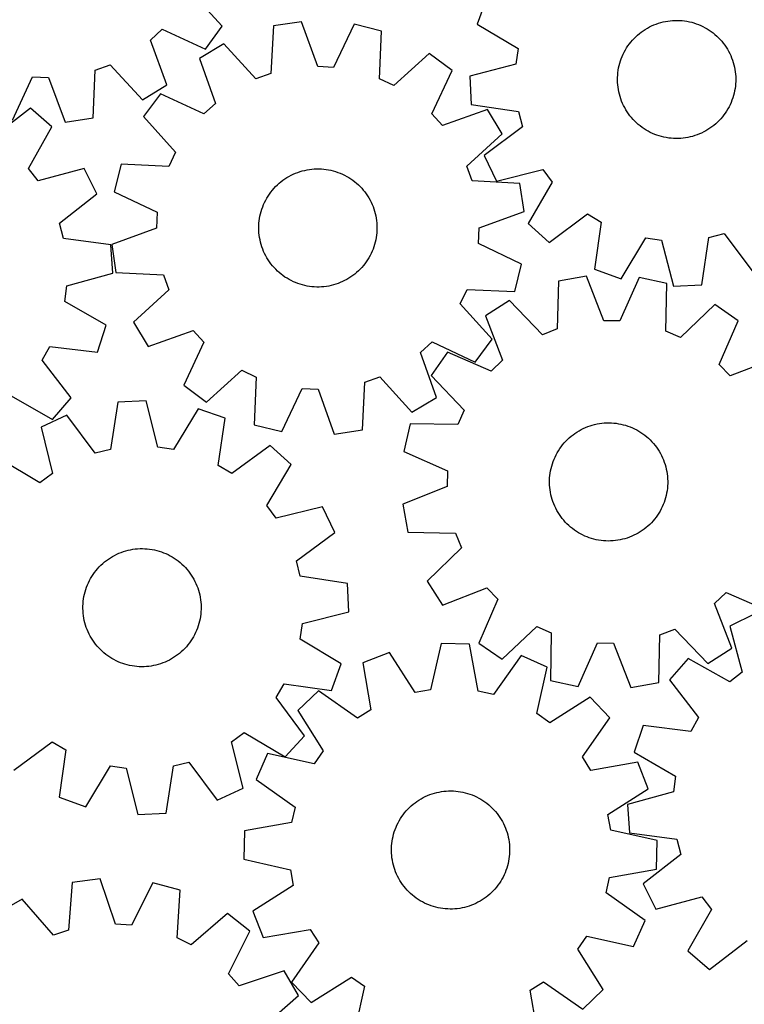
# Model space of a CAD drawing. Header units: millimetres. Extents: x 7 to 1243, y 7 to 1479.
# Tile 5 of 24: x 361 to 655, y 441 to 841. Entities that reach past the tile are written whole.
import ezdxf

# ---------------------------------------------------------------- set-up
doc = ezdxf.new("R2010")
doc.units = ezdxf.units.MM
doc.layers.add('CUT', color=7, linetype='CONTINUOUS', true_color=0x000000)

msp = doc.modelspace()

# ---------------------------------------------------------------- linework, layer by layer
at = {"layer": 'CUT'}
for p, q in [((442.809301, 838.122373), (429.716133, 852.405628)), ((550.228732, 849.830075), (546.386745, 838.952363)), ((474.974061, 839.909983), (463.564416, 838.205436)), ((481.583504, 821.695767), (474.974061, 839.909983)), ((621.800033, 839.83753), (622.75726, 840.043473)), ((622.75726, 840.043473), (623.72209, 840.210201)), ((623.72209, 840.210201), (624.692918, 840.337436)), ((624.692918, 840.337436), (625.668127, 840.424966)), ((625.668127, 840.424966), (626.646095, 840.472646)), ((626.646095, 840.472646), (627.625194, 840.480396)), ((627.625194, 840.480396), (628.603795, 840.448204)), ((628.603795, 840.448204), (629.580268, 840.376123)), ((629.580268, 840.376123), (630.552988, 840.264273)), ((630.552988, 840.264273), (631.520337, 840.11284)), ((631.520337, 840.11284), (632.480703, 839.922076)), ((632.480703, 839.922076), (633.43249, 839.692299)), ((413.67844, 832.497262), (418.403173, 836.858408)), ((418.403173, 836.858408), (436.021683, 828.794259)), ((436.021683, 828.794259), (442.809301, 838.122373)), ((463.564416, 838.205436), (462.566986, 818.854789)), ((496.332588, 838.882893), (488.005911, 821.386926)), ((507.526027, 836.091407), (496.332588, 838.882893)), ((506.662078, 816.734341), (507.526027, 836.091407)), ((546.386745, 838.952363), (563.012777, 829.001611)), ((612.986841, 835.728061), (613.783782, 836.296902)), ((613.783782, 836.296902), (614.603263, 836.832763)), ((614.603263, 836.832763), (615.443918, 837.334752)), ((615.443918, 837.334752), (616.30435, 837.802035)), ((616.30435, 837.802035), (617.183125, 838.233833)), ((617.183125, 838.233833), (618.078781, 838.629428)), ((618.078781, 838.629428), (618.989828, 838.988161)), ((618.989828, 838.988161), (619.914748, 839.309435)), ((619.914748, 839.309435), (620.852003, 839.592715)), ((620.852003, 839.592715), (621.800033, 839.83753)), ((633.43249, 839.692299), (634.374112, 839.423892)), ((634.374112, 839.423892), (635.304003, 839.1173)), ((635.304003, 839.1173), (636.220614, 838.773034)), ((636.220614, 838.773034), (637.122421, 838.391668)), ((637.122421, 838.391668), (638.007921, 837.973836)), ((638.007921, 837.973836), (638.875642, 837.520233)), ((638.875642, 837.520233), (639.724139, 837.031614)), ((639.724139, 837.031614), (640.552, 836.508793)), ((640.552, 836.508793), (641.357847, 835.95264)), ((641.357847, 835.95264), (642.140338, 835.36408)), ((420.308985, 814.290717), (413.67844, 832.497262)), ((608.749892, 831.679105), (609.385209, 832.424134)), ((609.385209, 832.424134), (610.050385, 833.14263)), ((610.050385, 833.14263), (610.744314, 833.833396)), ((610.744314, 833.833396), (611.465841, 834.495282)), ((611.465841, 834.495282), (612.213765, 835.127188)), ((612.213765, 835.127188), (612.986841, 835.728061)), ((642.140338, 835.36408), (642.898172, 834.744094)), ((642.898172, 834.744094), (643.630086, 834.093712)), ((643.630086, 834.093712), (644.334863, 833.414018)), ((644.334863, 833.414018), (645.011331, 832.706143)), ((645.011331, 832.706143), (645.658361, 831.971264)), ((645.658361, 831.971264), (646.274879, 831.210606)), ((443.438659, 830.980789), (433.549824, 825.039711)), ((456.515268, 816.682372), (443.438659, 830.980789)), ((563.012777, 829.001611), (562.09535, 822.63757)), ((606.056385, 827.600784), (606.527594, 828.459071)), ((606.527594, 828.459071), (607.033419, 829.297424)), ((607.033419, 829.297424), (607.573018, 830.114448)), ((607.573018, 830.114448), (608.145494, 830.908782)), ((608.145494, 830.908782), (608.749892, 831.679105)), ((646.274879, 831.210606), (646.859858, 830.425434)), ((646.859858, 830.425434), (647.412323, 829.617055)), ((647.412323, 829.617055), (647.931357, 828.786814)), ((647.931357, 828.786814), (648.416094, 827.936094)), ((648.416094, 827.936094), (648.865727, 827.066309)), ((433.549824, 825.039711), (440.033491, 806.780344)), ((526.865683, 826.968945), (512.477419, 813.99126)), ((536.138817, 820.106404), (526.865683, 826.968945)), ((604.244947, 823.061359), (604.532506, 823.99731)), ((604.532506, 823.99731), (604.858003, 824.920753)), ((604.858003, 824.920753), (605.220894, 825.830151)), ((605.220894, 825.830151), (605.620577, 826.723991)), ((605.620577, 826.723991), (606.056385, 827.600784)), ((648.865727, 827.066309), (649.27951, 826.178909)), ((649.27951, 826.178909), (649.656752, 825.27537)), ((649.656752, 825.27537), (649.996826, 824.357195)), ((649.996826, 824.357195), (650.299167, 823.425913)), ((390.401424, 800.883636), (391.242942, 820.241691)), ((391.242942, 820.241691), (397.276964, 822.462787)), ((397.276964, 822.462787), (410.468329, 808.270172)), ((488.005911, 821.386926), (481.583504, 821.695767)), ((527.933003, 802.553426), (536.138817, 820.106404)), ((562.09535, 822.63757), (543.335726, 817.787938)), ((603.482686, 819.223887), (603.614355, 820.194123)), ((603.614355, 820.194123), (603.785488, 821.158181)), ((603.785488, 821.158181), (603.995802, 822.114457)), ((603.995802, 822.114457), (604.244947, 823.061359)), ((650.299167, 823.425913), (650.563269, 822.483075)), ((650.563269, 822.483075), (650.788695, 821.530248)), ((650.788695, 821.530248), (650.975069, 820.56902)), ((650.975069, 820.56902), (651.122081, 819.60099)), ((357.639772, 799.942237), (365.82524, 817.504712)), ((365.82524, 817.504712), (372.249926, 817.247617)), ((372.249926, 817.247617), (379.00588, 799.087234)), ((462.566986, 818.854789), (456.515268, 816.682372)), ((512.477419, 813.99126), (506.662078, 816.734341)), ((543.335726, 817.787938), (543.948913, 806.267978)), ((603.32633, 816.292294), (603.338553, 817.271347)), ((603.354051, 815.313557), (603.32633, 816.292294)), ((603.338553, 817.271347), (603.390701, 818.249087)), ((603.390701, 818.249087), (603.482686, 819.223887)), ((651.122081, 819.60099), (651.229486, 818.627769)), ((651.229486, 818.627769), (651.297105, 817.650976)), ((651.297105, 817.650976), (651.324826, 816.672239)), ((651.324826, 816.672239), (651.312603, 815.693186)), ((410.468329, 808.270172), (420.308985, 814.290717)), ((603.42167, 814.336764), (603.354051, 815.313557)), ((603.529075, 813.363543), (603.42167, 814.336764)), ((603.676087, 812.395513), (603.529075, 813.363543)), ((603.862461, 811.434285), (603.676087, 812.395513)), ((651.036802, 812.77041), (650.865668, 811.806352)), ((651.16847, 813.740646), (651.036802, 812.77041)), ((651.260455, 814.715446), (651.16847, 813.740646)), ((651.312603, 815.693186), (651.260455, 814.715446)), ((417.720802, 810.663214), (410.858262, 801.39008)), ((435.27378, 802.457401), (417.720802, 810.663214)), ((604.087887, 810.481458), (603.862461, 811.434285)), ((604.35199, 809.53862), (604.087887, 810.481458)), ((604.65433, 808.607338), (604.35199, 809.53862)), ((604.994404, 807.689163), (604.65433, 808.607338)), ((649.793153, 808.04378), (649.430262, 807.134382)), ((650.11865, 808.967223), (649.793153, 808.04378)), ((650.406209, 809.903174), (650.11865, 808.967223)), ((650.655354, 810.850076), (650.406209, 809.903174)), ((650.865668, 811.806352), (650.655354, 810.850076)), ((364.952401, 804.758898), (349.606812, 792.928627)), ((373.669102, 797.20214), (364.952401, 804.758898)), ((440.033491, 806.780344), (435.27378, 802.457401)), ((550.515314, 804.277382), (532.255947, 797.793715)), ((543.948913, 806.267978), (563.117352, 803.437189)), ((556.456392, 794.388547), (550.515314, 804.277382)), ((605.371646, 806.785624), (604.994404, 807.689163)), ((605.785429, 805.898224), (605.371646, 806.785624)), ((606.235063, 805.028439), (605.785429, 805.898224)), ((606.7198, 804.177719), (606.235063, 805.028439)), ((607.238833, 803.347478), (606.7198, 804.177719)), ((648.123562, 804.505462), (647.617737, 803.667109)), ((648.594771, 805.363749), (648.123562, 804.505462)), ((649.03058, 806.240542), (648.594771, 805.363749)), ((649.430262, 807.134382), (649.03058, 806.240542)), ((379.00588, 799.087234), (390.401424, 800.883636)), ((410.858262, 801.39008), (423.835946, 787.001817)), ((532.255947, 797.793715), (527.933003, 802.553426)), ((563.117352, 803.437189), (564.705173, 797.206498)), ((607.791298, 802.539099), (607.238833, 803.347478)), ((608.376277, 801.753927), (607.791298, 802.539099)), ((608.992795, 800.993269), (608.376277, 801.753927)), ((609.639826, 800.25839), (608.992795, 800.993269)), ((610.316293, 799.550515), (609.639826, 800.25839)), ((645.265947, 800.540399), (644.600771, 799.821903)), ((645.901264, 801.285428), (645.265947, 800.540399)), ((646.505662, 802.055751), (645.901264, 801.285428)), ((647.078138, 802.850085), (646.505662, 802.055751)), ((647.617737, 803.667109), (647.078138, 802.850085)), ((364.134986, 780.333736), (373.669102, 797.20214)), ((564.705173, 797.206498), (549.229414, 785.547025)), ((611.02107, 798.870821), (610.316293, 799.550515)), ((611.752985, 798.220439), (611.02107, 798.870821)), ((612.510818, 797.600453), (611.752985, 798.220439)), ((613.29331, 797.011893), (612.510818, 797.600453)), ((614.099156, 796.45574), (613.29331, 797.011893)), ((614.927017, 795.932919), (614.099156, 796.45574)), ((615.775514, 795.4443), (614.927017, 795.932919)), ((640.047893, 796.13177), (639.207238, 795.629781)), ((640.867374, 796.667631), (640.047893, 796.13177)), ((641.664315, 797.236472), (640.867374, 796.667631)), ((642.437391, 797.837345), (641.664315, 797.236472)), ((643.185315, 798.469251), (642.437391, 797.837345)), ((643.906842, 799.131137), (643.185315, 798.469251)), ((644.600771, 799.821903), (643.906842, 799.131137)), ((542.157975, 781.311939), (556.456392, 794.388547)), ((616.643235, 794.990697), (615.775514, 795.4443)), ((617.528735, 794.572865), (616.643235, 794.990697)), ((618.430542, 794.191499), (617.528735, 794.572865)), ((619.347153, 793.847233), (618.430542, 794.191499)), ((620.277044, 793.540641), (619.347153, 793.847233)), ((621.218666, 793.272234), (620.277044, 793.540641)), ((622.170453, 793.042457), (621.218666, 793.272234)), ((623.130819, 792.851693), (622.170453, 793.042457)), ((624.098168, 792.70026), (623.130819, 792.851693)), ((625.070888, 792.58841), (624.098168, 792.70026)), ((626.047361, 792.516329), (625.070888, 792.58841)), ((627.025962, 792.484137), (626.047361, 792.516329)), ((628.005061, 792.491887), (627.025962, 792.484137)), ((628.983029, 792.539567), (628.005061, 792.491887)), ((629.958238, 792.627097), (628.983029, 792.539567)), ((630.929066, 792.754332), (629.958238, 792.627097)), ((631.893896, 792.92106), (630.929066, 792.754332)), ((632.851123, 793.127003), (631.893896, 792.92106)), ((633.799153, 793.371818), (632.851123, 793.127003)), ((634.736408, 793.655098), (633.799153, 793.371818)), ((635.661328, 793.976373), (634.736408, 793.655098)), ((636.572375, 794.335105), (635.661328, 793.976373)), ((637.468031, 794.7307), (636.572375, 794.335105)), ((638.346806, 795.162498), (637.468031, 794.7307)), ((639.207238, 795.629781), (638.346806, 795.162498)), ((423.835946, 787.001817), (421.092866, 781.186475)), ((549.229414, 785.547025), (554.204422, 775.138626)), ((368.07827, 775.255036), (364.134986, 780.333736)), ((386.782995, 780.312278), (368.07827, 775.255036)), ((391.94433, 769.995007), (386.782995, 780.312278)), ((401.7358, 782.050424), (398.944314, 770.856986)), ((421.092866, 781.186475), (401.7358, 782.050424)), ((477.245277, 779.767878), (478.211231, 779.927964)), ((478.211231, 779.927964), (479.182911, 780.048517)), ((479.182911, 780.048517), (480.1587, 780.129337)), ((480.1587, 780.129337), (481.136973, 780.170288)), ((481.136973, 780.170288), (482.116102, 780.171303)), ((482.116102, 780.171303), (483.094458, 780.132379)), ((483.094458, 780.132379), (484.070412, 780.053582)), ((484.070412, 780.053582), (485.04234, 779.935043)), ((485.04234, 779.935043), (486.008624, 779.77696)), ((544.330391, 775.26022), (542.157975, 781.311939)), ((467.445403, 775.519781), (468.246239, 776.083126)), ((468.246239, 776.083126), (469.069386, 776.613336)), ((469.069386, 776.613336), (469.913475, 777.109531)), ((469.913475, 777.109531), (470.777101, 777.570883)), ((470.777101, 777.570883), (471.658825, 777.996626)), ((471.658825, 777.996626), (472.557182, 778.38605)), ((472.557182, 778.38605), (473.470674, 778.738507)), ((473.470674, 778.738507), (474.397783, 779.053411)), ((474.397783, 779.053411), (475.336965, 779.330237)), ((475.336965, 779.330237), (476.286657, 779.568525)), ((476.286657, 779.568525), (477.245277, 779.767878)), ((486.008624, 779.77696), (486.967656, 779.579594)), ((486.967656, 779.579594), (487.917839, 779.343275)), ((487.917839, 779.343275), (488.857593, 779.068396)), ((488.857593, 779.068396), (489.785352, 778.755414)), ((489.785352, 778.755414), (490.699574, 778.404851)), ((490.699574, 778.404851), (491.598735, 778.01729)), ((491.598735, 778.01729), (492.48134, 777.593376)), ((492.48134, 777.593376), (493.34592, 777.133815)), ((493.34592, 777.133815), (494.191036, 776.639371)), ((494.191036, 776.639371), (495.01528, 776.110867)), ((495.01528, 776.110867), (495.817282, 775.549184)), ((554.204422, 775.138626), (572.997047, 779.858762)), ((572.997047, 779.858762), (576.848385, 774.709987)), ((463.180701, 771.500067), (463.821127, 772.240708)), ((463.821127, 772.240708), (464.491231, 772.954611)), ((464.491231, 772.954611), (465.189895, 773.640587)), ((465.189895, 773.640587), (465.915958, 774.297494)), ((465.915958, 774.297494), (466.668212, 774.92424)), ((466.668212, 774.92424), (467.445403, 775.519781)), ((495.817282, 775.549184), (496.595706, 774.955255)), ((496.595706, 774.955255), (497.349257, 774.33007)), ((497.349257, 774.33007), (498.07668, 773.674668)), ((498.07668, 773.674668), (498.776765, 772.990142)), ((498.776765, 772.990142), (499.448346, 772.27763)), ((499.448346, 772.27763), (500.090306, 771.538318)), ((563.681039, 774.26279), (544.330391, 775.26022)), ((565.385586, 762.853146), (563.681039, 774.26279)), ((576.848385, 774.709987), (567.012535, 758.015722)), ((376.680697, 758.059182), (391.94433, 769.995007)), ((398.944314, 770.856986), (416.440281, 762.530308)), ((460.459201, 767.440372), (460.936304, 768.295397)), ((460.936304, 768.295397), (461.447884, 769.130251)), ((461.447884, 769.130251), (461.993091, 769.943543)), ((461.993091, 769.943543), (462.571017, 770.733921)), ((462.571017, 770.733921), (463.180701, 771.500067)), ((500.090306, 771.538318), (500.701577, 770.773437)), ((500.701577, 770.773437), (501.28114, 769.984259)), ((501.28114, 769.984259), (501.828032, 769.172098)), ((501.828032, 769.172098), (502.341341, 768.338307)), ((502.341341, 768.338307), (502.820214, 767.484272)), ((458.91057, 763.847466), (459.242411, 764.768648)), ((459.242411, 764.768648), (459.61155, 765.675528)), ((459.61155, 765.675528), (460.017372, 766.566597)), ((460.017372, 766.566597), (460.459201, 767.440372)), ((502.820214, 767.484272), (503.263854, 766.611415)), ((503.263854, 766.611415), (503.671522, 765.721189)), ((503.671522, 765.721189), (504.04254, 764.815076)), ((504.04254, 764.815076), (504.37629, 763.894584)), ((504.37629, 763.894584), (504.672216, 762.961244)), ((416.440281, 762.530308), (416.13144, 756.107902)), ((457.827937, 759.081378), (457.966277, 760.050686)), ((457.966277, 760.050686), (458.144039, 761.013544)), ((458.144039, 761.013544), (458.360926, 761.96835)), ((458.360926, 761.96835), (458.616578, 762.913515)), ((458.616578, 762.913515), (458.91057, 763.847466)), ((504.672216, 762.961244), (504.929827, 762.016611)), ((504.929827, 762.016611), (505.148693, 761.062256)), ((505.148693, 761.062256), (505.32845, 760.099769)), ((505.32845, 760.099769), (505.468799, 759.13075)), ((547.171369, 756.243702), (565.385586, 762.853146)), ((575.591965, 750.303469), (591.147769, 761.855931)), ((591.147769, 761.855931), (596.676292, 758.572927)), ((378.380282, 751.858045), (376.680697, 758.059182)), ((416.13144, 756.107902), (397.917223, 749.498458)), ((457.651417, 756.15093), (457.670376, 757.129876)), ((457.672405, 755.172025), (457.651417, 756.15093)), ((457.670376, 757.129876), (457.729248, 758.107235)), ((457.729248, 758.107235), (457.827937, 759.081378)), ((505.468799, 759.13075), (505.569506, 758.156813)), ((505.569506, 758.156813), (505.630404, 757.179579)), ((505.630404, 757.179579), (505.651392, 756.200674)), ((505.651392, 756.200674), (505.632433, 755.221728)), ((546.862528, 749.821296), (547.171369, 756.243702)), ((567.012535, 758.015722), (575.591965, 750.303469)), ((596.676292, 758.572927), (593.97777, 739.38542)), ((457.733303, 754.194791), (457.672405, 755.172025)), ((457.83401, 753.220854), (457.733303, 754.194791)), ((457.974359, 752.251835), (457.83401, 753.220854)), ((458.154116, 751.289348), (457.974359, 752.251835)), ((505.336532, 752.300918), (505.15877, 751.33806)), ((505.474873, 753.270226), (505.336532, 752.300918)), ((505.573561, 754.244369), (505.474873, 753.270226)), ((505.632433, 755.221728), (505.573561, 754.244369)), ((604.855481, 735.543433), (614.806234, 752.169465)), ((614.806234, 752.169465), (621.170275, 751.252039)), ((637.539866, 733.105601), (640.370656, 752.27404)), ((640.370656, 752.27404), (646.601347, 753.861861)), ((646.601347, 753.861861), (658.26082, 738.386103)), ((397.596517, 749.37234), (378.380282, 751.858045)), ((398.416721, 737.865267), (397.596517, 749.37234)), ((397.917223, 749.498458), (399.621771, 738.088814)), ((458.372982, 750.334993), (458.154116, 751.289348)), ((458.630593, 749.39036), (458.372982, 750.334993)), ((458.926519, 748.45702), (458.630593, 749.39036)), ((459.260269, 747.536528), (458.926519, 748.45702)), ((504.392239, 748.504138), (504.060398, 747.582956)), ((504.686231, 749.438089), (504.392239, 748.504138)), ((504.941883, 750.383254), (504.686231, 749.438089)), ((505.15877, 751.33806), (504.941883, 750.383254)), ((564.358495, 741.494618), (546.862528, 749.821296)), ((621.170275, 751.252039), (626.019907, 732.492415)), ((459.631287, 746.630415), (459.260269, 747.536528)), ((460.038955, 745.740189), (459.631287, 746.630415)), ((460.482595, 744.867332), (460.038955, 745.740189)), ((460.961468, 744.013297), (460.482595, 744.867332)), ((461.474777, 743.179506), (460.961468, 744.013297)), ((502.366506, 744.056207), (501.854925, 743.221353)), ((502.843608, 744.911232), (502.366506, 744.056207)), ((503.285437, 745.785007), (502.843608, 744.911232)), ((503.691259, 746.676075), (503.285437, 745.785007)), ((504.060398, 747.582956), (503.691259, 746.676075)), ((462.021669, 742.367345), (461.474777, 743.179506)), ((462.601232, 741.578167), (462.021669, 742.367345)), ((463.212503, 740.813286), (462.601232, 741.578167)), ((463.854463, 740.073974), (463.212503, 740.813286)), ((464.526044, 739.361462), (463.854463, 740.073974)), ((499.481682, 740.110896), (498.811578, 739.396993)), ((500.122108, 740.851537), (499.481682, 740.110896)), ((500.731792, 741.617683), (500.122108, 740.851537)), ((501.309718, 742.408061), (500.731792, 741.617683)), ((501.854925, 743.221353), (501.309718, 742.408061)), ((561.567009, 730.301179), (564.358495, 741.494618)), ((379.74732, 732.679142), (398.416721, 737.865267)), ((399.621771, 738.088814), (418.972418, 737.091384)), ((418.972418, 737.091384), (421.144834, 731.039665)), ((465.226129, 738.676935), (464.526044, 739.361462)), ((465.953552, 738.021534), (465.226129, 738.676935)), ((466.707103, 737.396349), (465.953552, 738.021534)), ((467.485527, 736.80242), (466.707103, 737.396349)), ((468.287529, 736.240737), (467.485527, 736.80242)), ((469.111773, 735.712233), (468.287529, 736.240737)), ((495.05657, 736.268478), (494.233423, 735.738268)), ((495.857406, 736.831823), (495.05657, 736.268478)), ((496.634597, 737.427364), (495.857406, 736.831823)), ((497.386851, 738.05411), (496.634597, 737.427364)), ((498.112914, 738.711017), (497.386851, 738.05411)), ((498.811578, 739.396993), (498.112914, 738.711017)), ((590.665983, 736.522514), (579.30902, 734.496471)), ((597.787108, 718.502192), (590.665983, 736.522514)), ((593.97777, 739.38542), (604.855481, 735.543433)), ((612.044996, 736.098935), (604.215674, 718.374824)), ((623.312795, 733.624633), (612.044996, 736.098935)), ((378.94446, 726.299636), (379.74732, 732.679142)), ((469.956889, 735.217789), (469.111773, 735.712233)), ((470.821469, 734.758228), (469.956889, 735.217789)), ((471.704074, 734.334314), (470.821469, 734.758228)), ((472.603235, 733.946753), (471.704074, 734.334314)), ((473.517457, 733.59619), (472.603235, 733.946753)), ((474.445216, 733.283208), (473.517457, 733.59619)), ((475.38497, 733.008329), (474.445216, 733.283208)), ((476.335153, 732.77201), (475.38497, 733.008329)), ((477.294185, 732.574644), (476.335153, 732.77201)), ((478.260469, 732.41656), (477.294185, 732.574644)), ((479.232397, 732.298021), (478.260469, 732.41656)), ((480.208351, 732.219225), (479.232397, 732.298021)), ((481.186707, 732.180301), (480.208351, 732.219225)), ((482.165836, 732.181316), (481.186707, 732.180301)), ((483.144109, 732.222267), (482.165836, 732.181316)), ((484.119898, 732.303087), (483.144109, 732.222267)), ((485.091578, 732.42364), (484.119898, 732.303087)), ((486.057532, 732.583726), (485.091578, 732.42364)), ((487.016152, 732.783079), (486.057532, 732.583726)), ((487.965844, 733.021367), (487.016152, 732.783079)), ((488.905026, 733.298193), (487.965844, 733.021367)), ((489.832135, 733.613097), (488.905026, 733.298193)), ((490.745627, 733.965554), (489.832135, 733.613097)), ((491.643984, 734.354978), (490.745627, 733.965554)), ((492.525708, 734.78072), (491.643984, 734.354978)), ((493.389334, 735.242073), (492.525708, 734.78072)), ((494.233423, 735.738268), (493.389334, 735.242073)), ((579.30902, 734.496471), (578.858393, 715.125375)), ((622.995778, 714.25089), (623.312795, 733.624633)), ((626.019907, 732.492415), (637.539866, 733.105601)), ((421.144834, 731.039665), (406.846417, 717.963057)), ((539.466863, 725.349787), (542.209943, 731.165129)), ((542.209943, 731.165129), (561.567009, 730.301179)), ((395.746708, 716.649409), (378.94446, 726.299636)), ((552.444547, 710.961524), (539.466863, 725.349787)), ((559.395291, 726.706412), (549.678158, 720.488471)), ((572.870431, 712.782942), (559.395291, 726.706412)), ((642.902331, 725.051904), (628.886257, 711.673111)), ((652.365545, 718.453946), (642.902331, 725.051904)), ((549.678158, 720.488471), (556.674831, 702.419465)), ((392.10091, 705.704381), (395.746708, 716.649409)), ((406.846417, 717.963057), (412.787495, 708.074222)), ((604.215674, 718.374824), (597.787108, 718.502192)), ((644.658649, 700.676259), (652.365545, 718.453946)), ((412.787495, 708.074222), (431.046862, 714.557889)), ((431.046862, 714.557889), (435.369806, 709.798178)), ((578.858393, 715.125375), (572.870431, 712.782942)), ((628.886257, 711.673111), (622.995778, 714.25089)), ((369.684912, 702.470843), (372.867989, 708.057497)), ((372.867989, 708.057497), (392.10091, 705.704381)), ((435.369806, 709.798178), (427.163992, 692.2452)), ((523.269318, 705.57126), (528.029029, 709.894203)), ((528.029029, 709.894203), (545.582007, 701.68839)), ((545.582007, 701.68839), (552.444547, 710.961524)), ((529.752985, 687.311893), (523.269318, 705.57126)), ((534.261398, 705.670742), (527.66344, 696.207527)), ((552.039085, 697.963845), (534.261398, 705.670742)), ((381.515183, 687.125254), (369.684912, 702.470843)), ((556.674831, 702.419465), (552.039085, 697.963845)), ((649.114269, 696.040513), (644.658649, 700.676259)), ((667.183275, 703.037186), (649.114269, 696.040513)), ((436.437126, 685.382659), (450.82539, 698.360344)), ((450.82539, 698.360344), (456.640731, 695.617263)), ((527.66344, 696.207527), (541.042233, 682.191453)), ((427.163992, 692.2452), (436.437126, 685.382659)), ((456.640731, 695.617263), (455.776782, 676.260197)), ((499.738393, 674.146168), (500.735823, 693.496815)), ((500.735823, 693.496815), (506.787541, 695.669232)), ((506.787541, 695.669232), (519.86415, 681.370815)), ((357.090021, 687.942669), (373.958424, 678.408553)), ((466.970221, 673.468711), (475.296898, 690.964678)), ((475.296898, 690.964678), (481.719305, 690.655837)), ((481.719305, 690.655837), (488.328748, 672.441621)), ((373.958424, 678.408553), (381.515183, 687.125254)), ((400.409942, 685.345562), (397.491699, 666.190242)), ((411.93258, 685.906167), (400.409942, 685.345562)), ((416.696545, 667.124605), (411.93258, 685.906167)), ((519.86415, 681.370815), (529.752985, 687.311893)), ((379.665105, 680.159684), (369.234109, 675.23223)), ((391.253827, 664.630874), (379.665105, 680.159684)), ((433.082861, 682.758588), (423.056332, 666.178143)), ((443.942924, 678.866996), (433.082861, 682.758588)), ((541.042233, 682.191453), (538.464454, 676.300974)), ((441.156861, 659.692005), (443.942924, 678.866996)), ((455.776782, 676.260197), (466.970221, 673.468711)), ((519.090711, 676.617991), (516.616409, 665.350192)), ((538.464454, 676.300974), (519.090711, 676.617991)), ((592.156012, 675.792098), (593.091533, 676.081054)), ((593.091533, 676.081054), (594.038061, 676.331612)), ((594.038061, 676.331612), (594.994022, 676.543353)), ((594.994022, 676.543353), (595.957824, 676.715926)), ((595.957824, 676.715926), (596.927862, 676.849043)), ((596.927862, 676.849043), (597.902523, 676.942483)), ((597.902523, 676.942483), (598.880185, 676.99609)), ((598.880185, 676.99609), (599.859219, 677.009775)), ((599.859219, 677.009775), (600.837996, 676.983515)), ((600.837996, 676.983515), (601.814888, 676.917354)), ((601.814888, 676.917354), (602.788269, 676.811403)), ((602.788269, 676.811403), (603.756517, 676.665836)), ((603.756517, 676.665836), (604.718023, 676.480897)), ((604.718023, 676.480897), (605.671185, 676.256894)), ((605.671185, 676.256894), (606.614417, 675.994199)), ((606.614417, 675.994199), (607.546149, 675.693249)), ((369.234109, 675.23223), (373.868428, 656.418259)), ((488.328748, 672.441621), (499.738393, 674.146168)), ((584.480521, 671.563248), (585.249941, 672.168796)), ((585.249941, 672.168796), (586.04342, 672.742457)), ((586.04342, 672.742457), (586.859637, 673.283275)), ((586.859637, 673.283275), (587.697234, 673.790351)), ((587.697234, 673.790351), (588.554817, 674.262841)), ((588.554817, 674.262841), (589.430959, 674.699958)), ((589.430959, 674.699958), (590.324201, 675.100974)), ((590.324201, 675.100974), (591.233056, 675.465223)), ((591.233056, 675.465223), (592.156012, 675.792098)), ((607.546149, 675.693249), (608.46483, 675.354546)), ((608.46483, 675.354546), (609.368932, 674.978653)), ((609.368932, 674.978653), (610.256949, 674.566196)), ((610.256949, 674.566196), (611.127403, 674.117861)), ((611.127403, 674.117861), (611.978846, 673.634395)), ((611.978846, 673.634395), (612.809861, 673.116601)), ((612.809861, 673.116601), (613.619064, 672.565343)), ((613.619064, 672.565343), (614.405108, 671.981537)), ((614.405108, 671.981537), (615.166686, 671.366156)), ((580.437895, 667.32026), (581.037613, 668.094232)), ((581.037613, 668.094232), (581.668402, 668.843098)), ((581.668402, 668.843098), (582.329211, 669.565613)), ((582.329211, 669.565613), (583.01894, 670.260572)), ((583.01894, 670.260572), (583.736441, 670.92682)), ((583.736441, 670.92682), (584.480521, 671.563248)), ((615.166686, 671.366156), (615.90253, 670.720223)), ((615.90253, 670.720223), (616.611414, 670.044813)), ((616.611414, 670.044813), (617.29216, 669.341051)), ((617.29216, 669.341051), (617.943633, 668.610109)), ((617.943633, 668.610109), (618.56475, 667.853201)), ((397.491699, 666.190242), (391.253827, 664.630874)), ((423.056332, 666.178143), (416.696545, 667.124605)), ((462.278709, 667.865151), (446.670343, 656.383803)), ((470.822852, 660.113822), (462.278709, 667.865151)), ((516.616409, 665.350192), (534.34052, 657.52087)), ((577.93839, 663.12024), (578.368876, 663.999659)), ((578.368876, 663.999659), (578.834874, 664.860786)), ((578.834874, 664.860786), (579.335608, 665.70219)), ((579.335608, 665.70219), (579.870245, 666.52247)), ((579.870245, 666.52247), (580.437895, 667.32026)), ((618.56475, 667.853201), (619.154477, 667.07159)), ((619.154477, 667.07159), (619.711833, 666.266574)), ((619.711833, 666.266574), (620.235889, 665.439495)), ((620.235889, 665.439495), (620.725774, 664.591728)), ((620.725774, 664.591728), (621.180672, 663.724685)), ((368.70213, 652.59046), (352.052928, 662.502398)), ((460.910914, 643.464621), (470.822852, 660.113822)), ((576.584987, 659.449337), (576.866868, 660.387014)), ((576.866868, 660.387014), (577.186761, 661.312413)), ((577.186761, 661.312413), (577.544133, 662.223994)), ((577.544133, 662.223994), (577.93839, 663.12024)), ((621.180672, 663.724685), (621.599826, 662.83981)), ((621.599826, 662.83981), (621.982538, 661.938574)), ((621.982538, 661.938574), (622.328171, 661.022477)), ((622.328171, 661.022477), (622.636151, 660.093045)), ((622.636151, 660.093045), (622.905964, 659.151825)), ((373.868428, 656.418259), (368.70213, 652.59046)), ((446.670343, 656.383803), (441.156861, 659.692005)), ((534.34052, 657.52087), (534.213152, 651.092304)), ((575.846001, 655.607315), (575.971786, 656.578332)), ((575.971786, 656.578332), (576.137073, 657.543409)), ((576.137073, 657.543409), (576.341587, 658.500942)), ((576.341587, 658.500942), (576.584987, 659.449337)), ((622.905964, 659.151825), (623.137162, 658.200382)), ((623.137162, 658.200382), (623.329359, 657.240301)), ((623.329359, 657.240301), (623.482236, 656.27318)), ((623.482236, 656.27318), (623.595538, 655.300628)), ((575.707418, 652.674828), (575.713707, 653.653938)), ((575.741071, 651.696277), (575.707418, 652.674828)), ((575.713707, 653.653938), (575.759927, 654.631976)), ((575.759927, 654.631976), (575.846001, 655.607315)), ((623.595538, 655.300628), (623.669077, 654.324263)), ((623.696441, 652.366602), (623.650221, 651.388564)), ((623.669077, 654.324263), (623.70273, 653.345712)), ((623.70273, 653.345712), (623.696441, 652.366602)), ((534.213152, 651.092304), (516.19283, 643.971179)), ((575.81461, 650.719912), (575.741071, 651.696277)), ((575.927912, 649.74736), (575.81461, 650.719912)), ((576.080789, 648.780239), (575.927912, 649.74736)), ((576.272986, 647.820158), (576.080789, 648.780239)), ((623.273074, 648.477131), (623.068561, 647.519598)), ((623.438362, 649.442209), (623.273074, 648.477131)), ((623.564147, 650.413225), (623.438362, 649.442209)), ((623.650221, 651.388564), (623.564147, 650.413225)), ((516.19283, 643.971179), (518.218873, 632.614216)), ((576.504184, 646.868715), (576.272986, 647.820158)), ((576.773997, 645.927495), (576.504184, 646.868715)), ((577.081977, 644.998063), (576.773997, 645.927495)), ((577.42761, 644.081967), (577.081977, 644.998063)), ((577.810322, 643.18073), (577.42761, 644.081967)), ((622.223387, 644.708127), (621.866015, 643.796546)), ((622.54328, 645.633526), (622.223387, 644.708127)), ((622.825161, 646.571203), (622.54328, 645.633526)), ((623.068561, 647.519598), (622.825161, 646.571203)), ((464.738713, 638.298323), (460.910914, 643.464621)), ((483.552684, 642.932642), (464.738713, 638.298323)), ((488.480138, 632.501646), (483.552684, 642.932642)), ((578.229476, 642.295855), (577.810322, 643.18073)), ((578.684374, 641.428812), (578.229476, 642.295855)), ((579.174259, 640.581045), (578.684374, 641.428812)), ((579.698315, 639.753966), (579.174259, 640.581045)), ((620.07454, 640.31835), (619.539903, 639.49807)), ((620.575274, 641.159754), (620.07454, 640.31835)), ((621.041272, 642.020882), (620.575274, 641.159754)), ((621.471758, 642.9003), (621.041272, 642.020882)), ((621.866015, 643.796546), (621.471758, 642.9003)), ((580.255671, 638.948951), (579.698315, 639.753966)), ((580.845398, 638.167339), (580.255671, 638.948951)), ((581.466515, 637.410431), (580.845398, 638.167339)), ((582.117988, 636.679489), (581.466515, 637.410431)), ((582.798734, 635.975727), (582.117988, 636.679489)), ((583.507618, 635.300317), (582.798734, 635.975727)), ((617.080937, 636.454927), (616.391208, 635.759968)), ((617.741746, 637.177442), (617.080937, 636.454927)), ((618.372535, 637.926308), (617.741746, 637.177442)), ((618.972253, 638.70028), (618.372535, 637.926308)), ((619.539903, 639.49807), (618.972253, 638.70028)), ((472.951328, 620.912924), (488.480138, 632.501646)), ((518.218873, 632.614216), (537.589969, 632.163589)), ((537.589969, 632.163589), (539.932402, 626.175627)), ((584.243462, 634.654384), (583.507618, 635.300317)), ((585.00504, 634.039003), (584.243462, 634.654384)), ((585.791084, 633.455197), (585.00504, 634.039003)), ((586.600287, 632.903939), (585.791084, 633.455197)), ((587.431302, 632.386145), (586.600287, 632.903939)), ((588.282745, 631.902679), (587.431302, 632.386145)), ((611.712914, 632.230189), (610.855331, 631.757699)), ((612.550511, 632.737265), (611.712914, 632.230189)), ((613.366728, 633.278083), (612.550511, 632.737265)), ((614.160207, 633.851744), (613.366728, 633.278083)), ((614.929627, 634.457292), (614.160207, 633.851744)), ((615.673707, 635.09372), (614.929627, 634.457292)), ((616.391208, 635.759968), (615.673707, 635.09372)), ((589.153199, 631.454344), (588.282745, 631.902679)), ((590.041216, 631.041887), (589.153199, 631.454344)), ((590.945318, 630.665994), (590.041216, 631.041887)), ((591.863999, 630.327291), (590.945318, 630.665994)), ((592.795731, 630.026341), (591.863999, 630.327291)), ((593.738963, 629.763646), (592.795731, 630.026341)), ((594.692125, 629.539643), (593.738963, 629.763646)), ((595.65363, 629.354704), (594.692125, 629.539643)), ((596.621879, 629.209138), (595.65363, 629.354704)), ((597.59526, 629.103186), (596.621879, 629.209138)), ((598.572152, 629.037025), (597.59526, 629.103186)), ((599.550929, 629.010765), (598.572152, 629.037025)), ((600.529963, 629.02445), (599.550929, 629.010765)), ((601.507624, 629.078057), (600.529963, 629.02445)), ((602.482286, 629.171497), (601.507624, 629.078057)), ((603.452324, 629.304614), (602.482286, 629.171497)), ((604.416126, 629.477187), (603.452324, 629.304614)), ((605.372087, 629.688929), (604.416126, 629.477187)), ((606.318615, 629.939486), (605.372087, 629.688929)), ((607.254136, 630.228443), (606.318615, 629.939486)), ((608.177092, 630.555317), (607.254136, 630.228443)), ((609.085947, 630.919566), (608.177092, 630.555317)), ((609.979189, 631.320582), (609.085947, 630.919566)), ((610.855331, 631.757699), (609.979189, 631.320582)), ((399.978718, 623.617206), (400.87213, 624.017842)), ((400.87213, 624.017842), (401.78114, 624.381704)), ((401.78114, 624.381704), (402.704235, 624.708186)), ((402.704235, 624.708186), (403.639879, 624.996744)), ((403.639879, 624.996744), (404.586514, 625.246899)), ((404.586514, 625.246899), (405.542565, 625.458234)), ((405.542565, 625.458234), (406.50644, 625.630396)), ((406.50644, 625.630396), (407.476535, 625.763101)), ((407.476535, 625.763101), (408.451236, 625.856126)), ((408.451236, 625.856126), (409.42892, 625.909317)), ((409.42892, 625.909317), (410.40796, 625.922585)), ((410.40796, 625.922585), (411.386726, 625.895909)), ((411.386726, 625.895909), (412.36359, 625.829333)), ((412.36359, 625.829333), (413.336925, 625.722967)), ((413.336925, 625.722967), (414.305111, 625.576988)), ((414.305111, 625.576988), (415.266538, 625.39164)), ((415.266538, 625.39164), (416.219605, 625.167231)), ((416.219605, 625.167231), (417.162725, 624.904135)), ((417.162725, 624.904135), (418.094329, 624.602789)), ((418.094329, 624.602789), (419.012866, 624.263695)), ((419.012866, 624.263695), (419.916807, 623.887417)), ((539.932402, 626.175627), (526.008932, 612.700487)), ((394.282595, 619.846492), (395.026946, 620.482603)), ((395.026946, 620.482603), (395.796623, 621.087824)), ((395.796623, 621.087824), (396.590346, 621.661147)), ((396.590346, 621.661147), (397.406793, 622.201618)), ((397.406793, 622.201618), (398.244606, 622.708337)), ((398.244606, 622.708337), (399.10239, 623.180462)), ((399.10239, 623.180462), (399.978718, 623.617206)), ((419.916807, 623.887417), (420.804649, 623.474582)), ((420.804649, 623.474582), (421.674912, 623.025877)), ((421.674912, 623.025877), (422.52615, 622.542048)), ((422.52615, 622.542048), (423.356944, 622.023901)), ((423.356944, 622.023901), (424.165912, 621.472299)), ((424.165912, 621.472299), (424.951708, 620.888159)), ((424.951708, 620.888159), (425.713024, 620.272453)), ((425.713024, 620.272453), (426.448593, 619.626207)), ((474.510696, 614.675051), (472.951328, 620.912924)), ((390.414525, 615.443787), (390.982514, 616.241335)), ((390.982514, 616.241335), (391.582562, 617.015052)), ((391.582562, 617.015052), (392.213669, 617.76365)), ((392.213669, 617.76365), (392.874785, 618.485883)), ((392.874785, 618.485883), (393.56481, 619.180549)), ((393.56481, 619.180549), (394.282595, 619.846492)), ((426.448593, 619.626207), (427.15719, 618.950496)), ((427.15719, 618.950496), (427.837636, 618.246445)), ((427.837636, 618.246445), (428.488798, 617.515225)), ((428.488798, 617.515225), (429.109593, 616.758053)), ((429.109593, 616.758053), (429.698988, 615.97619)), ((429.698988, 615.97619), (430.256, 615.170938)), ((388.086584, 611.146301), (388.481223, 612.042379)), ((388.481223, 612.042379), (388.912083, 612.921615)), ((388.912083, 612.921615), (389.378447, 613.782544)), ((389.378447, 613.782544), (389.879539, 614.623735)), ((389.879539, 614.623735), (390.414525, 615.443787)), ((430.256, 615.170938), (430.779705, 614.343636)), ((430.779705, 614.343636), (431.269229, 613.495661)), ((431.269229, 613.495661), (431.723758, 612.628424)), ((431.723758, 612.628424), (432.142535, 611.74337)), ((493.666016, 611.756809), (474.510696, 614.675051)), ((526.008932, 612.700487), (532.226873, 602.983354)), ((386.882454, 607.423762), (387.126258, 608.372052)), ((387.126258, 608.372052), (387.408538, 609.309609)), ((387.408538, 609.309609), (387.728824, 610.234872)), ((387.728824, 610.234872), (388.086584, 611.146301)), ((432.142535, 611.74337), (432.524864, 610.841971)), ((432.524864, 610.841971), (432.870107, 609.925728)), ((432.870107, 609.925728), (433.177691, 608.996165)), ((433.177691, 608.996165), (433.447104, 608.05483)), ((433.447104, 608.05483), (433.677897, 607.103289)), ((494.226621, 600.234171), (493.666016, 611.756809)), ((532.226873, 602.983354), (550.295879, 609.980027)), ((550.295879, 609.980027), (554.751499, 605.344281)), ((642.735317, 603.601075), (647.371063, 608.056695)), ((647.371063, 608.056695), (665.14875, 600.349799)), ((386.299148, 603.555043), (386.385637, 604.530345)), ((386.385637, 604.530345), (386.511835, 605.501308)), ((386.511835, 605.501308), (386.677533, 606.466316)), ((386.677533, 606.466316), (386.882454, 607.423762)), ((433.677897, 607.103289), (433.869685, 606.143127)), ((433.869685, 606.143127), (434.022151, 605.17594)), ((434.022151, 605.17594), (434.135039, 604.20334)), ((434.135039, 604.20334), (434.208162, 603.226944)), ((554.751499, 605.344281), (547.044602, 587.566594)), ((386.245806, 601.597918), (386.252512, 602.577025)), ((386.279043, 600.619352), (386.245806, 601.597918)), ((386.252512, 602.577025), (386.299148, 603.555043)), ((386.352166, 599.642957), (386.279043, 600.619352)), ((434.188057, 600.291253), (434.101568, 599.315951)), ((434.234693, 601.269272), (434.188057, 600.291253)), ((434.208162, 603.226944), (434.241399, 602.248379)), ((434.241399, 602.248379), (434.234693, 601.269272)), ((475.445059, 595.470206), (494.226621, 600.234171)), ((649.73199, 585.532069), (642.735317, 603.601075)), ((386.465055, 598.670356), (386.352166, 599.642957)), ((386.61752, 597.70317), (386.465055, 598.670356)), ((386.809308, 596.743007), (386.61752, 597.70317)), ((387.040101, 595.791467), (386.809308, 596.743007)), ((433.604751, 596.422535), (433.360947, 595.474244)), ((433.809672, 597.379981), (433.604751, 596.422535)), ((433.97537, 598.344988), (433.809672, 597.379981)), ((434.101568, 599.315951), (433.97537, 598.344988)), ((659.295555, 599.532635), (648.961696, 594.404592)), ((387.309514, 594.850131), (387.040101, 595.791467)), ((387.617098, 593.920568), (387.309514, 594.850131)), ((387.962341, 593.004325), (387.617098, 593.920568)), ((388.34467, 592.102926), (387.962341, 593.004325)), ((388.763447, 591.217872), (388.34467, 592.102926)), ((432.400621, 592.699995), (432.005982, 591.803917)), ((432.758381, 593.611424), (432.400621, 592.699995)), ((433.078667, 594.536687), (432.758381, 593.611424)), ((433.360947, 595.474244), (433.078667, 594.536687)), ((474.498597, 589.110418), (475.445059, 595.470206)), ((556.507817, 580.968636), (570.523891, 594.347429)), ((570.523891, 594.347429), (576.41437, 591.76965)), ((620.551755, 590.895165), (626.539717, 593.237598)), ((626.539717, 593.237598), (640.014857, 579.314128)), ((648.961696, 594.404592), (653.958604, 575.683659)), ((389.217976, 590.350636), (388.763447, 591.217872)), ((389.7075, 589.502661), (389.217976, 590.350636)), ((390.231205, 588.675359), (389.7075, 589.502661)), ((390.788217, 587.870106), (390.231205, 588.675359)), ((430.07268, 588.40251), (429.504691, 587.604961)), ((430.607666, 589.222561), (430.07268, 588.40251)), ((431.108758, 590.063752), (430.607666, 589.222561)), ((431.575122, 590.924682), (431.108758, 590.063752)), ((432.005982, 591.803917), (431.575122, 590.924682)), ((491.079042, 579.08389), (474.498597, 589.110418)), ((576.41437, 591.76965), (576.097353, 572.395907)), ((620.101128, 571.524069), (620.551755, 590.895165)), ((391.377612, 587.088243), (390.788217, 587.870106)), ((391.998407, 586.331072), (391.377612, 587.088243)), ((392.649569, 585.599852), (391.998407, 586.331072)), ((393.330015, 584.895801), (392.649569, 585.599852)), ((394.038612, 584.220089), (393.330015, 584.895801)), ((394.774181, 583.573843), (394.038612, 584.220089)), ((426.20461, 583.999805), (425.460259, 583.363694)), ((426.922395, 584.665747), (426.20461, 583.999805)), ((427.61242, 585.360413), (426.922395, 584.665747)), ((428.273536, 586.082646), (427.61242, 585.360413)), ((428.904643, 586.831244), (428.273536, 586.082646)), ((429.504691, 587.604961), (428.904643, 586.831244)), ((531.74016, 587.425594), (527.445874, 568.53111)), ((543.273192, 587.152407), (531.74016, 587.425594)), ((546.668043, 568.075788), (543.273192, 587.152407)), ((547.044602, 587.566594), (556.507817, 580.968636)), ((587.365152, 569.921605), (595.194474, 587.645716)), ((595.194474, 587.645716), (601.62304, 587.518348)), ((601.62304, 587.518348), (608.744165, 569.498026)), ((640.014857, 579.314128), (649.73199, 585.532069)), ((395.535497, 582.958138), (394.774181, 583.573843)), ((396.321293, 582.373998), (395.535497, 582.958138)), ((397.130261, 581.822395), (396.321293, 582.373998)), ((397.961055, 581.304248), (397.130261, 581.822395)), ((398.812293, 580.82042), (397.961055, 581.304248)), ((399.682556, 580.371714), (398.812293, 580.82042)), ((400.570398, 579.958879), (399.682556, 580.371714)), ((401.474339, 579.582602), (400.570398, 579.958879)), ((420.508487, 580.229091), (419.615075, 579.828454)), ((421.384815, 580.665835), (420.508487, 580.229091)), ((422.242599, 581.137959), (421.384815, 580.665835)), ((423.080412, 581.644679), (422.242599, 581.137959)), ((423.896859, 582.18515), (423.080412, 581.644679)), ((424.690582, 582.758473), (423.896859, 582.18515)), ((425.460259, 583.363694), (424.690582, 582.758473)), ((510.674917, 583.751747), (499.915241, 579.590638)), ((521.111657, 567.426402), (510.674917, 583.751747)), ((564.14086, 582.48528), (552.942851, 566.672405)), ((574.691448, 577.819388), (564.14086, 582.48528)), ((632.02964, 581.345223), (624.444817, 572.652932)), ((648.867216, 571.75677), (632.02964, 581.345223)), ((402.392876, 579.243508), (401.474339, 579.582602)), ((403.32448, 578.942162), (402.392876, 579.243508)), ((404.2676, 578.679065), (403.32448, 578.942162)), ((405.220667, 578.454656), (404.2676, 578.679065)), ((406.182094, 578.269308), (405.220667, 578.454656)), ((407.15028, 578.12333), (406.182094, 578.269308)), ((408.123615, 578.016964), (407.15028, 578.12333)), ((409.100479, 577.950387), (408.123615, 578.016964)), ((410.079245, 577.923711), (409.100479, 577.950387)), ((411.058285, 577.93698), (410.079245, 577.923711)), ((412.035969, 577.990171), (411.058285, 577.93698)), ((413.01067, 578.083196), (412.035969, 577.990171)), ((413.980765, 578.2159), (413.01067, 578.083196)), ((414.94464, 578.388063), (413.980765, 578.2159)), ((415.900691, 578.599397), (414.94464, 578.388063)), ((416.847326, 578.849552), (415.900691, 578.599397)), ((417.78297, 579.138111), (416.847326, 578.849552)), ((418.706065, 579.464592), (417.78297, 579.138111)), ((419.615075, 579.828454), (418.706065, 579.464592)), ((487.18745, 568.223827), (491.079042, 579.08389)), ((499.915241, 579.590638), (503.178444, 560.491059)), ((570.527575, 558.895736), (574.691448, 577.819388)), ((576.097353, 572.395907), (587.365152, 569.921605)), ((624.444817, 572.652932), (636.225549, 557.26928)), ((653.958604, 575.683659), (648.867216, 571.75677)), ((464.704258, 565.496407), (468.01246, 571.00989)), ((468.01246, 571.00989), (487.18745, 568.223827)), ((481.859414, 568.135126), (473.511157, 560.173213)), ((497.749143, 557.046442), (481.859414, 568.135126)), ((527.445874, 568.53111), (521.111657, 567.426402)), ((552.942851, 566.672405), (546.668043, 568.075788)), ((608.744165, 569.498026), (620.101128, 571.524069)), ((476.185605, 549.888042), (464.704258, 565.496407)), ((592.184627, 565.521814), (575.78769, 555.197915)), ((600.14654, 557.173556), (592.184627, 565.521814)), ((473.511157, 560.173213), (483.835056, 543.776277)), ((503.178444, 560.491059), (497.749143, 557.046442)), ((575.78769, 555.197915), (570.527575, 558.895736)), ((589.057855, 541.283827), (600.14654, 557.173556)), ((636.225549, 557.26928), (633.024475, 551.692918)), ((613.799241, 554.108032), (610.118174, 543.174816)), ((633.024475, 551.692918), (613.799241, 554.108032)), ((446.618777, 547.428038), (451.785075, 551.255837)), ((451.785075, 551.255837), (468.434277, 541.343899)), ((468.434277, 541.343899), (476.185605, 549.888042)), ((358.208496, 535.981146), (373.816862, 547.462493)), ((373.816862, 547.462493), (379.330344, 544.154291)), ((379.330344, 544.154291), (376.544281, 524.9793)), ((451.253096, 528.614067), (446.618777, 547.428038)), ((461.213583, 542.680035), (456.547691, 532.129446)), ((480.137234, 538.516162), (461.213583, 542.680035)), ((483.835056, 543.776277), (480.137234, 538.516162)), ((592.502472, 535.854527), (589.057855, 541.283827)), ((610.118174, 543.174816), (626.88922, 533.470466)), ((387.404344, 521.087709), (397.430873, 537.668154)), ((397.430873, 537.668154), (403.79066, 536.721692)), ((403.79066, 536.721692), (408.554625, 517.94013)), ((420.077263, 518.500734), (422.995506, 537.656054)), ((422.995506, 537.656054), (429.233378, 539.215423)), ((429.233378, 539.215423), (440.8221, 523.686613)), ((611.602051, 539.11773), (592.502472, 535.854527)), ((615.76316, 528.358053), (611.602051, 539.11773)), ((456.547691, 532.129446), (472.360566, 520.931438)), ((626.88922, 533.470466), (626.065795, 527.093581)), ((440.8221, 523.686613), (451.253096, 528.614067)), ((599.437815, 517.921314), (615.76316, 528.358053)), ((376.544281, 524.9793), (387.404344, 521.087709)), ((522.703581, 523.800757), (523.541849, 524.306725)), ((523.541849, 524.306725), (524.400056, 524.77808)), ((524.400056, 524.77808), (525.276775, 525.214037)), ((525.276775, 525.214037), (526.170546, 525.613872)), ((526.170546, 525.613872), (527.079883, 525.976918)), ((527.079883, 525.976918), (528.003271, 526.302572)), ((528.003271, 526.302572), (528.939173, 526.59029)), ((528.939173, 526.59029), (529.886032, 526.839596)), ((529.886032, 526.839596), (530.842272, 527.050072)), ((530.842272, 527.050072), (531.806301, 527.22137)), ((531.806301, 527.22137), (532.776515, 527.353204)), ((532.776515, 527.353204), (533.751298, 527.445355)), ((533.751298, 527.445355), (534.72903, 527.497669)), ((534.72903, 527.497669), (535.708081, 527.510059)), ((535.708081, 527.510059), (536.686823, 527.482504)), ((536.686823, 527.482504), (537.663627, 527.415052)), ((537.663627, 527.415052), (538.636866, 527.307812)), ((538.636866, 527.307812), (539.604921, 527.160965)), ((539.604921, 527.160965), (540.566181, 526.974755)), ((540.566181, 526.974755), (541.519046, 526.749491)), ((541.519046, 526.749491), (542.46193, 526.485548)), ((542.46193, 526.485548), (543.393263, 526.183367)), ((543.393263, 526.183367), (544.311495, 525.843449)), ((544.311495, 525.843449), (545.215099, 525.46636)), ((545.215099, 525.46636), (546.10257, 525.052729)), ((546.10257, 525.052729), (546.97243, 524.603243)), ((546.97243, 524.603243), (547.823233, 524.118651)), ((547.823233, 524.118651), (548.653562, 523.599759)), ((626.065795, 527.093581), (607.37977, 521.967677)), ((472.360566, 520.931438), (470.957183, 514.65663)), ((517.506478, 519.367451), (518.168242, 520.08909)), ((518.168242, 520.08909), (518.85889, 520.783137)), ((518.85889, 520.783137), (519.577272, 521.448435)), ((519.577272, 521.448435), (520.322193, 522.083878)), ((520.322193, 522.083878), (521.092413, 522.688408)), ((521.092413, 522.688408), (521.88665, 523.261019)), ((521.88665, 523.261019), (522.703581, 523.800757)), ((548.653562, 523.599759), (549.462035, 523.047431)), ((549.462035, 523.047431), (550.247307, 522.462586)), ((550.247307, 522.462586), (551.00807, 521.846197)), ((551.00807, 521.846197), (551.743059, 521.199291)), ((551.743059, 521.199291), (552.451049, 520.522945)), ((552.451049, 520.522945), (553.130863, 519.818283)), ((607.37977, 521.967677), (608.162868, 510.458019)), ((408.554625, 517.94013), (420.077263, 518.500734)), ((514.667685, 515.38889), (515.169531, 516.229631)), ((515.169531, 516.229631), (515.705253, 517.049203)), ((515.705253, 517.049203), (516.273958, 517.846241)), ((516.273958, 517.846241), (516.874699, 518.619419)), ((516.874699, 518.619419), (517.506478, 519.367451)), ((553.130863, 519.818283), (553.781369, 519.086479)), ((553.781369, 519.086479), (554.401485, 518.328751)), ((554.401485, 518.328751), (554.990177, 517.54636)), ((554.990177, 517.54636), (555.546468, 516.740608)), ((555.546468, 516.740608), (556.06943, 515.912836)), ((600.542523, 511.587097), (599.437815, 517.921314)), ((470.957183, 514.65663), (451.880564, 511.261779)), ((513.01488, 511.8427), (513.373458, 512.753807)), ((513.373458, 512.753807), (513.7689, 513.649531)), ((513.7689, 513.649531), (514.200549, 514.528379)), ((514.200549, 514.528379), (514.667685, 515.38889)), ((556.06943, 515.912836), (556.558192, 515.064422)), ((556.558192, 515.064422), (557.011943, 514.196779)), ((557.011943, 514.196779), (557.429926, 513.311349)), ((557.429926, 513.311349), (557.811446, 512.409608)), ((557.811446, 512.409608), (558.155867, 511.493055)), ((451.880564, 511.261779), (451.607377, 499.728747)), ((511.793645, 507.11023), (511.960208, 508.075088)), ((511.960208, 508.075088), (512.165988, 509.03235)), ((512.165988, 509.03235), (512.410642, 509.980421)), ((512.410642, 509.980421), (512.693763, 510.917724)), ((512.693763, 510.917724), (513.01488, 511.8427)), ((558.155867, 511.493055), (558.462617, 510.563216)), ((558.462617, 510.563216), (558.731185, 509.62164)), ((558.731185, 509.62164), (558.961124, 508.669892)), ((558.961124, 508.669892), (559.152051, 507.709558)), ((619.437007, 507.292811), (600.542523, 511.587097)), ((608.162868, 510.458019), (627.370989, 507.91037)), ((511.524114, 503.207079), (511.531697, 504.186179)), ((511.531697, 504.186179), (511.579211, 505.164156)), ((511.579211, 505.164156), (511.666575, 506.13938)), ((511.666575, 506.13938), (511.793645, 507.11023)), ((559.152051, 507.709558), (559.303649, 506.742235)), ((559.303649, 506.742235), (559.415664, 505.769534)), ((559.415664, 505.769534), (559.487912, 504.793073)), ((559.487912, 504.793073), (559.52027, 503.814478)), ((619.16382, 495.759778), (619.437007, 507.292811)), ((627.370989, 507.91037), (629.050572, 501.703785)), ((511.556472, 502.228484), (511.524114, 503.207079)), ((511.628719, 501.252023), (511.556472, 502.228484)), ((511.740735, 500.279322), (511.628719, 501.252023)), ((511.892333, 499.311999), (511.740735, 500.279322)), ((559.377809, 500.882177), (559.250739, 499.911328)), ((559.465173, 501.857402), (559.377809, 500.882177)), ((559.512687, 502.835378), (559.465173, 501.857402)), ((559.52027, 503.814478), (559.512687, 502.835378)), ((629.050572, 501.703785), (613.748534, 489.817236)), ((451.607377, 499.728747), (470.501861, 495.434461)), ((512.08326, 498.351665), (511.892333, 499.311999)), ((512.313198, 497.399918), (512.08326, 498.351665)), ((512.581766, 496.458341), (512.313198, 497.399918)), ((512.888516, 495.528503), (512.581766, 496.458341)), ((558.350621, 496.103833), (558.029504, 495.178858)), ((558.633742, 497.041136), (558.350621, 496.103833)), ((558.878396, 497.989208), (558.633742, 497.041136)), ((559.084176, 498.94647), (558.878396, 497.989208)), ((559.250739, 499.911328), (559.084176, 498.94647)), ((470.501861, 495.434461), (471.606569, 489.100244)), ((513.232938, 494.61195), (512.888516, 495.528503)), ((513.614458, 493.710208), (513.232938, 494.61195)), ((514.032441, 492.824779), (513.614458, 493.710208)), ((514.486191, 491.957135), (514.032441, 492.824779)), ((514.974954, 491.108721), (514.486191, 491.957135)), ((556.843835, 492.493178), (556.376699, 491.632667)), ((557.275484, 493.372027), (556.843835, 492.493178)), ((557.670926, 494.26775), (557.275484, 493.372027)), ((558.029504, 495.178858), (557.670926, 494.26775)), ((598.683818, 486.09012), (600.087201, 492.364927)), ((600.087201, 492.364927), (619.16382, 495.759778)), ((381.849194, 490.274483), (380.423595, 470.950661)), ((393.29378, 491.726008), (381.849194, 490.274483)), ((399.49835, 473.369927), (393.29378, 491.726008)), ((414.624333, 490.226303), (405.912345, 472.918973)), ((425.753226, 487.187684), (414.624333, 490.226303)), ((471.606569, 489.100244), (455.281224, 478.663504)), ((515.497916, 490.28095), (514.974954, 491.108721)), ((516.054206, 489.475198), (515.497916, 490.28095)), ((516.642899, 488.692806), (516.054206, 489.475198)), ((517.263015, 487.935078), (516.642899, 488.692806)), ((517.913521, 487.203274), (517.263015, 487.935078)), ((554.169685, 488.402138), (553.537906, 487.654107)), ((554.770426, 489.175317), (554.169685, 488.402138)), ((555.339131, 489.972355), (554.770426, 489.175317)), ((555.874853, 490.791926), (555.339131, 489.972355)), ((556.376699, 491.632667), (555.874853, 490.791926)), ((613.748534, 489.817236), (618.876578, 479.483377)), ((424.460933, 467.85449), (425.753226, 487.187684)), ((518.593335, 486.498613), (517.913521, 487.203274)), ((519.301325, 485.822266), (518.593335, 486.498613)), ((520.036314, 485.17536), (519.301325, 485.822266)), ((520.797077, 484.558972), (520.036314, 485.17536)), ((521.582348, 483.974127), (520.797077, 484.558972)), ((522.390822, 483.421799), (521.582348, 483.974127)), ((549.951971, 484.333149), (549.157734, 483.760539)), ((550.722191, 484.937679), (549.951971, 484.333149)), ((551.467112, 485.573122), (550.722191, 484.937679)), ((552.185494, 486.238421), (551.467112, 485.573122)), ((552.876142, 486.932467), (552.185494, 486.238421)), ((553.537906, 487.654107), (552.876142, 486.932467)), ((614.496693, 474.892111), (598.683818, 486.09012)), ((618.876578, 479.483377), (637.59751, 484.480285)), ((637.59751, 484.480285), (641.5244, 479.388897)), ((361.56842, 483.497181), (351.550477, 477.776493)), ((374.325264, 468.912759), (361.56842, 483.497181)), ((523.221151, 482.902907), (522.390822, 483.421799)), ((524.071953, 482.418315), (523.221151, 482.902907)), ((524.941814, 481.968829), (524.071953, 482.418315)), ((525.829285, 481.555197), (524.941814, 481.968829)), ((526.732888, 481.178109), (525.829285, 481.555197)), ((527.651121, 480.838191), (526.732888, 481.178109)), ((528.582454, 480.536009), (527.651121, 480.838191)), ((529.525338, 480.272067), (528.582454, 480.536009)), ((530.478202, 480.046803), (529.525338, 480.272067)), ((531.439462, 479.860592), (530.478202, 480.046803)), ((540.202112, 479.971485), (539.238083, 479.800187)), ((541.158352, 480.181962), (540.202112, 479.971485)), ((542.105211, 480.431267), (541.158352, 480.181962)), ((543.041113, 480.718986), (542.105211, 480.431267)), ((543.964501, 481.044639), (543.041113, 480.718986)), ((544.873837, 481.407686), (543.964501, 481.044639)), ((545.767609, 481.80752), (544.873837, 481.407686)), ((546.644328, 482.243478), (545.767609, 481.80752)), ((547.502535, 482.714833), (546.644328, 482.243478)), ((548.340802, 483.2208), (547.502535, 482.714833)), ((549.157734, 483.760539), (548.340802, 483.2208)), ((444.886175, 477.639288), (430.214119, 464.983333)), ((454.005103, 470.573127), (444.886175, 477.639288)), ((455.281224, 478.663504), (459.442332, 467.903827)), ((532.407518, 479.713745), (531.439462, 479.860592)), ((533.380757, 479.606506), (532.407518, 479.713745)), ((534.357561, 479.539053), (533.380757, 479.606506)), ((535.336303, 479.511499), (534.357561, 479.539053)), ((536.315354, 479.523889), (535.336303, 479.511499)), ((537.293085, 479.576203), (536.315354, 479.523889)), ((538.267869, 479.668353), (537.293085, 479.576203)), ((539.238083, 479.800187), (538.267869, 479.668353)), ((641.5244, 479.388897), (631.935946, 462.551321)), ((405.912345, 472.918973), (399.49835, 473.369927)), ((609.830801, 464.341523), (614.496693, 474.892111)), ((380.423595, 470.950661), (374.325264, 468.912759)), ((445.412687, 453.206124), (454.005103, 470.573127)), ((459.442332, 467.903827), (478.541912, 471.16703)), ((478.541912, 471.16703), (481.986529, 465.73773)), ((587.209328, 463.245281), (590.90715, 468.505395)), ((590.90715, 468.505395), (609.830801, 464.341523)), ((430.214119, 464.983333), (424.460933, 467.85449)), ((481.986529, 465.73773), (470.897844, 449.848001)), ((640.628237, 454.966498), (656.01189, 466.74723)), ((597.533227, 446.848344), (587.209328, 463.245281)), ((631.935946, 462.551321), (640.628237, 454.966498)), ((449.629193, 448.351872), (445.412687, 453.206124)), ((468.027629, 454.429697), (449.629193, 448.351872)), ((473.748318, 444.411753), (468.027629, 454.429697)), ((470.897844, 449.848001), (478.859757, 441.499743)), ((478.859757, 441.499743), (495.256694, 451.823642)), ((495.256694, 451.823642), (500.516808, 448.125821)), ((500.516808, 448.125821), (496.352936, 429.20217)), ((567.86594, 446.530498), (573.29524, 449.975116)), ((573.29524, 449.975116), (589.184969, 438.886431)), ((459.163896, 431.654909), (473.748318, 444.411753)), ((571.129143, 427.430919), (567.86594, 446.530498)), ((589.184969, 438.886431), (597.533227, 446.848344))]:
    msp.add_line(p, q, dxfattribs=at)

doc.saveas('drawing.dxf')
